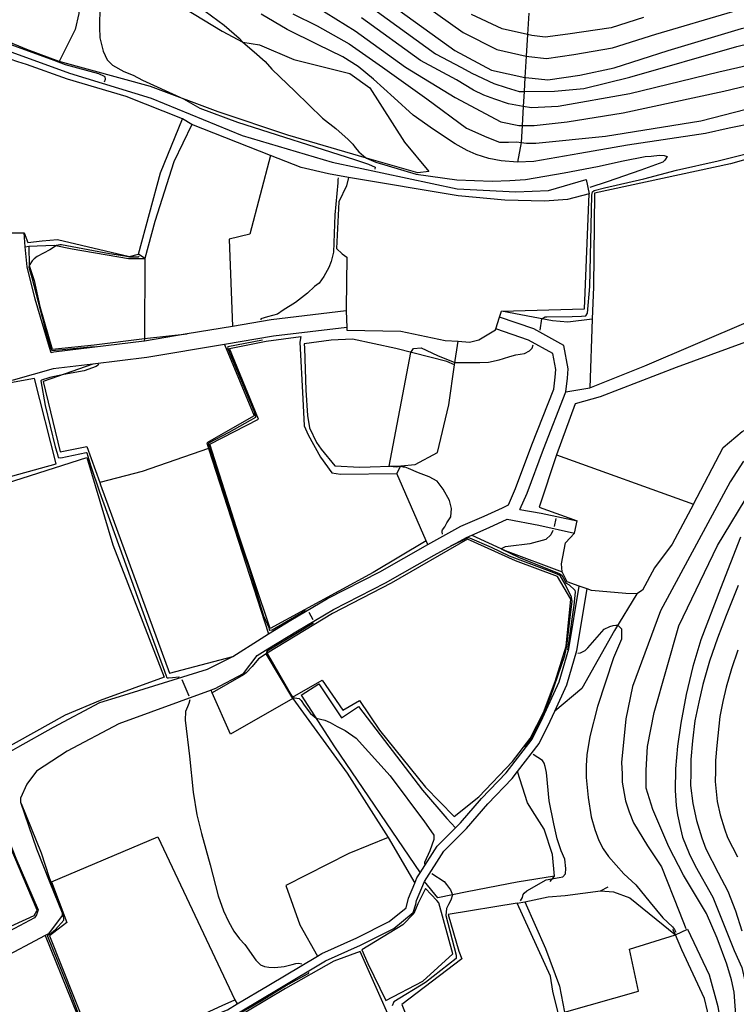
# Model space of a CAD drawing. Header units: metres. Extents: x -53000 to 0, y -90750 to 6.
# Tile 11 of 29: x -52445 to -52359, y -90305 to -90186. Entities that reach past the tile are written whole.
import ezdxf

# ---------------------------------------------------------------- set-up
doc = ezdxf.new("R2010")
doc.units = ezdxf.units.M
for name, color, linetype in [('2101000', 7, 'Continuous'), ('5212110', 7, 'Continuous'), ('5212120', 7, 'Continuous'), ('6110110', 7, 'Continuous'), ('6110120', 7, 'Continuous'), ('6301000', 7, 'Continuous'), ('6302000', 7, 'Continuous'), ('7101000', 7, 'Continuous'), ('7102000', 7, 'Continuous'), ('7521000', 7, 'Continuous')]:
    doc.layers.add(name, color=color, linetype=linetype)
picture_1 = doc.add_image_def('image1.tif', size_in_pixel=(4000, 3000))

msp = doc.modelspace()

# ---------------------------------------------------------------- linework, layer by layer
at = {"layer": '2101000'}
for points in [[(-52448.06, -90211.33, 45.27), (-52444.81, -90211.33, 45.27)], [(-52405.82, -90220.78, 48.57), (-52414.92, -90221.86, 48.09), (-52419.58, -90222.64, 47.78), (-52425.07, -90223.56, 47.41), (-52430.22, -90224.42, 47.07), (-52430.26, -90224.43, 47.07), (-52441.22, -90225.77, 44.97), (-52441.51, -90225.85, 44.9), (-52441.73, -90225.19, 44.9), (-52443.45, -90219.34, 44.9), (-52444.45, -90215.42, 44.9), (-52444.66, -90213.03, 45.12), (-52444.81, -90211.33, 45.27)], [(-52405.82, -90220.78, 48.57), (-52405.76, -90222.79, 48.57)], [(-52387.73, -90222.96, 48.57), (-52387.27, -90221.53, 48.57)], [(-52384.81, -90244.8, 51.27), (-52383.96, -90242.83, 51.27), (-52381.97, -90237.52, 51.39), (-52379.25, -90230.58, 51.16), (-52379.07, -90228.92, 51.16), (-52378.97, -90227.77, 50.93), (-52379.51, -90224.96, 50.36), (-52383.15, -90222.93, 49.91), (-52387.27, -90221.53, 48.57)], [(-52405.76, -90222.79, 48.57), (-52414.64, -90223.84, 48.09), (-52420.54, -90224.83, 47.69), (-52429.97, -90226.41, 47.07), (-52436.5, -90227.21, 45.82), (-52441.3, -90227.8, 44.9), (-52446.13, -90229.14, 44.45), (-52456.24, -90231.29, 44), (-52464.32, -90233.16, 43.31), (-52465.31, -90233.33, 43.12), (-52465.36, -90233.35, 42.74), (-52460.16, -90246.22, 43.43), (-52458.48, -90249.8, 43.58), (-52455.25, -90256.66, 43.88), (-52455.17, -90256.84, 43.88), (-52447.71, -90274.27, 44.11)], [(-52422.61, -90264.13, 46.27), (-52419.54, -90262.58, 46.84), (-52416.13, -90260.39, 47.18), (-52415.25, -90259.86, 47.29), (-52412.52, -90258.2, 47.63), (-52408.11, -90255.57, 48.43), (-52401.78, -90252.34, 48.88), (-52395.96, -90249.04, 49.79), (-52391.95, -90246.83, 50.25), (-52389.13, -90245.59, 51.04), (-52386.91, -90244.58, 51.16), (-52386.21, -90244.24, 51.27), (-52385.35, -90242.27, 51.27), (-52383.37, -90236.97, 51.39), (-52380.72, -90230.22, 51.16), (-52380.56, -90228.78, 51.16), (-52380.49, -90227.85, 50.93), (-52380.85, -90225.93, 50.36), (-52383.76, -90224.31, 49.91), (-52387.73, -90222.96, 48.57)], [(-52384.81, -90244.8, 51.27), (-52382.26, -90245.24, 51.61), (-52377.91, -90246.19, 52.52)], [(-52421.75, -90266.48, 46.27), (-52418.24, -90264.63, 46.84), (-52416.61, -90262.48, 47.05), (-52415.33, -90261.66, 47.18), (-52411.73, -90259.47, 47.63), (-52407.39, -90256.88, 48.43), (-52401.07, -90253.67, 48.88), (-52395.21, -90250.34, 49.79), (-52391.28, -90248.18, 50.25), (-52390.65, -90247.9, 50.43), (-52388.52, -90246.96, 51.04), (-52386.35, -90245.97, 51.15)], [(-52386.35, -90245.97, 51.15), (-52382.55, -90246.71, 51.61), (-52378.23, -90247.66, 52.52)], [(-52378.23, -90247.66, 52.52), (-52377.91, -90246.19, 52.52)], [(-52435.27, -90311.44, 44.34), (-52428.82, -90308.73, 45.13), (-52420.2, -90305.33, 45.13), (-52419.01, -90304.61, 45.21), (-52415.21, -90302.35, 45.47), (-52409.3, -90298.83, 46.21), (-52408.8, -90298.54, 46.27), (-52404.54, -90296.61, 46.95), (-52400.62, -90294.66, 47.29), (-52398.57, -90293, 47.41), (-52398.29, -90291.84, 47.75), (-52397.54, -90290.02, 47.83), (-52397.27, -90289.37, 47.86), (-52396.89, -90288.77, 47.93), (-52394.83, -90285.53, 48.32), (-52392.62, -90283.32, 48.58), (-52392, -90282.71, 48.66), (-52389.45, -90279.75, 49.23), (-52386.5, -90276.68, 49.68), (-52383.35, -90272.58, 50.14), (-52382.05, -90269.96, 50.7), (-52380.09, -90265.67, 51.27), (-52378.92, -90261.66, 52.07), (-52377.65, -90254.07, 52.78)], [(-52376.7, -90254.41, 52.78), (-52377.65, -90254.07, 52.78)], [(-52434.89, -90312.37, 44.34), (-52428.44, -90309.65, 45.13), (-52419.76, -90306.23, 45.13), (-52418.48, -90305.47, 45.21), (-52414.05, -90302.82, 45.47), (-52408.33, -90299.42, 46.27), (-52404.1, -90297.51, 46.95), (-52400.08, -90295.51, 47.29), (-52397.73, -90293.58, 47.41), (-52397.41, -90292.56, 47.64), (-52397.33, -90292.12, 47.75), (-52396.38, -90289.83, 47.86), (-52394.04, -90286.16, 48.32), (-52391.27, -90283.39, 48.66), (-52388.71, -90280.42, 49.23), (-52385.74, -90277.33, 49.68), (-52385.11, -90276.52, 49.77), (-52382.5, -90273.11, 50.14), (-52381.15, -90270.4, 50.7), (-52380.61, -90269.2, 50.86), (-52379.15, -90266.02, 51.27), (-52377.95, -90261.88, 52.07), (-52376.7, -90254.41, 52.78)], [(-52471.99, -90273.06, 42.09), (-52468.52, -90272.19, 42.1), (-52465.24, -90270.95, 42.11), (-52463.54, -90269.14, 42.2), (-52462.74, -90267.77, 42.28), (-52462.58, -90266.71, 42.32), (-52462.62, -90265.4, 42.32), (-52462.82, -90264.9, 42.37), (-52462.67, -90264.81, 42.77), (-52457.54, -90262.36, 42.77), (-52456.28, -90261.88, 43.93), (-52450.3, -90275.92, 44.11), (-52448.62, -90279.94, 44.07), (-52448.22, -90280.89, 44), (-52445.81, -90286.97, 43.88), (-52443.11, -90293.24, 43.31), (-52443.31, -90293.86, 43.31), (-52443.53, -90294.19, 43.2), (-52449.01, -90297.11, 42.86), (-52456.81, -90300.83, 42.4), (-52462.14, -90302.75, 42.29), (-52463.18, -90303.06, 42.27)], [(-52447.71, -90274.27, 44.11), (-52446.99, -90274.37, 44.36), (-52445.57, -90273.55, 44.45), (-52441.23, -90271.14, 44.56), (-52435.64, -90268.15, 45.25), (-52433.25, -90267.44, 45.37), (-52422.61, -90264.13, 46.27)], [(-52421.75, -90266.48, 46.27), (-52422.18, -90266.64, 46.23), (-52433.36, -90270.73, 45.25), (-52439.59, -90274.06, 44.56), (-52443.29, -90276.46, 44.45), (-52444.47, -90278.04, 44.34), (-52445.23, -90279.71, 44.11), (-52445.22, -90280.22, 44), (-52443.31, -90285.86, 43.88), (-52441.67, -90289.95, 43.58), (-52440.21, -90293.61, 43.31), (-52440.2, -90293.92, 43.31), (-52441.87, -90296.13, 43.2), (-52442.24, -90296.33, 43.18), (-52447.89, -90299.34, 42.86), (-52455.84, -90303.15, 42.4), (-52461.29, -90305.11, 42.29), (-52461.94, -90305.49, 42.29)]]:
    msp.add_polyline3d(points, dxfattribs=at)
at = {"layer": '5212110'}
for points in [[(-52425.62, -90197.52, 45.27), (-52432.45, -90194.84, 45.27), (-52439.54, -90192.75, 45.27), (-52444.52, -90190.94, 45.27), (-52445.55, -90190.63, 45.27), (-52446.48, -90190.3, 43.79)], [(-52405.54, -90204.64, 48.57), (-52407.98, -90204.18, 47.45), (-52411.27, -90203.41, 47.34), (-52414.99, -90201.95, 47.21), (-52424.49, -90198.22, 46.88), (-52425.62, -90197.52, 45.27)], [(-52376.45, -90206.61, 48.57), (-52379.06, -90207.3, 48.57), (-52381.84, -90207.5, 48.57), (-52386.63, -90207.39, 48.57), (-52392.27, -90206.84, 48.57), (-52405.54, -90204.64, 48.57)]]:
    msp.add_polyline3d(points, dxfattribs=at)
at = {"layer": '5212120'}
msp.add_polyline3d([(-52446.29, -90189.48, 43.1), (-52439.31, -90192, 43.53), (-52429.41, -90195.03, 44.65), (-52418.41, -90199.54, 45.32), (-52407.54, -90202.76, 45.54), (-52392.4, -90206.02, 46.89), (-52385.3, -90206.35, 46.89), (-52381.36, -90206.19, 46.89), (-52376.79, -90204.88, 47.12), (-52376.45, -90206.61, 48.57)], dxfattribs=at)
at = {"layer": '6110110'}
for points in [[(-52424.49, -90198.22, 46.88), (-52426.69, -90202.72, 47.09), (-52428.97, -90209.97, 47.2), (-52430.21, -90214.41, 47.2)], [(-52347.05, -90220.71, 52.78), (-52365.92, -90227.61, 52.78), (-52375.1, -90231.16, 52.78), (-52378.14, -90232, 52.78)], [(-52378.14, -90232, 52.78), (-52380.38, -90238.2, 52.78)], [(-52380.38, -90238.2, 52.78), (-52382.47, -90244.53, 52.78), (-52377.91, -90246.19, 52.52)], [(-52384.24, -90292.29, 51.47), (-52381.71, -90297.93, 51.47), (-52380.04, -90302.46, 51.47), (-52379.44, -90305.61, 51.7)], [(-52364.53, -90295.59, 54.2), (-52361.91, -90301.1, 54.2), (-52360.87, -90304.95, 53.97), (-52360.36, -90308.3, 53.86), (-52360.31, -90309.94, 53.86), (-52360.55, -90319.02, 53.13)]]:
    msp.add_polyline3d(points, dxfattribs=at)
at = {"layer": '6110120'}
for points in [[(-52430.96, -90213.89, 45.27), (-52428.29, -90204.08, 45.27), (-52425.62, -90197.52, 45.27)], [(-52430.21, -90214.41, 47.2), (-52430.96, -90213.89, 45.27)], [(-52376.37, -90230.06, 50.84), (-52369.69, -90227.43, 50.84), (-52350.77, -90219.3, 50.84), (-52346.84, -90217.81, 50.84)], [(-52379.25, -90230.58, 51.16), (-52376.37, -90230.06, 50.84)], [(-52379.77, -90309.49, 49.65), (-52380.13, -90306.04, 49.31), (-52380.84, -90303.1, 49.31), (-52381.1, -90301.27, 49.31), (-52385.15, -90292.44, 49.31), (-52384.24, -90292.29, 51.47)], [(-52365.99, -90296.25, 51.7), (-52364.53, -90295.59, 54.2)], [(-52360.55, -90319.02, 53.13), (-52361.51, -90318.87, 51.7), (-52361.5, -90312.73, 51.7), (-52361.57, -90310.28, 51.7), (-52361.78, -90307.02, 51.7), (-52362.48, -90303.98, 51.7), (-52365.22, -90298.06, 51.7), (-52365.99, -90296.25, 51.7)]]:
    msp.add_polyline3d(points, dxfattribs=at)
at = {"layer": '6301000'}
for points in [[(-52346.84, -90217.81, 50.84), (-52346.66, -90216.98, 50.84), (-52346.78, -90209.73, 50.84), (-52348.01, -90199.76, 50.84), (-52349.32, -90200.12, 50.84), (-52359.34, -90202.98, 50.84), (-52375.79, -90206.53, 50.84)], [(-52405.54, -90204.64, 48.57), (-52405.78, -90205.62, 48.57)], [(-52405.78, -90205.62, 48.57), (-52406.74, -90207.58, 48.57), (-52407.01, -90213.2, 48.57), (-52406.31, -90213.86, 48.57), (-52405.77, -90214.26, 48.57), (-52405.83, -90220.45, 48.57), (-52405.82, -90220.78, 48.57)], [(-52375.79, -90206.53, 50.84), (-52375.93, -90217.87, 50.84), (-52376.07, -90221.77, 50.84), (-52376.37, -90230.06, 50.84)], [(-52444.66, -90213.03, 45.12), (-52444.24, -90212.94, 45.5), (-52441.17, -90212.81, 45.95), (-52438.97, -90213.27, 46.29), (-52432.18, -90214.41, 46.79), (-52430.21, -90214.41, 47.2)], [(-52363.83, -90244.17, 52.78), (-52360.21, -90237.3, 52.78), (-52357.92, -90235.37, 52.78), (-52351.22, -90231.78, 52.78), (-52346.73, -90224.38, 52.78), (-52346.72, -90221.31, 52.78), (-52347.05, -90220.71, 52.78)], [(-52392.28, -90224.45, 48.57), (-52390.9, -90224.54, 48.57), (-52389.79, -90224.29, 48.57), (-52387.76, -90223.06, 48.57), (-52387.73, -90222.96, 48.57)], [(-52410.88, -90225.26, 49.59), (-52410.72, -90230.37, 49.59), (-52410.53, -90233.43, 49.59), (-52410.28, -90234.93, 49.59), (-52409.43, -90236.7, 49.59), (-52408.88, -90237.52, 49.59), (-52407.2, -90239.52, 49.59), (-52404.2, -90239.67, 49.59), (-52399.21, -90239.51, 50.16), (-52397.48, -90239.34, 50.62), (-52394.77, -90237.9, 50.73), (-52393.42, -90232.12, 50.5), (-52392.75, -90227.28, 50.16), (-52393.68, -90226.91, 50.16), (-52399.85, -90225.32, 49.93), (-52405.09, -90224.21, 49.71), (-52407.64, -90224.31, 49.59), (-52410.9, -90224.75, 49.59), (-52410.88, -90225.26, 49.59)], [(-52392.75, -90227.28, 50.16), (-52392.28, -90224.45, 48.57)], [(-52420.54, -90224.83, 47.69), (-52416.95, -90233.47, 47.66), (-52422.7, -90236.73, 47.66), (-52422.49, -90237.4, 47.66), (-52415.25, -90259.86, 47.29)], [(-52436.5, -90227.21, 45.82), (-52442.48, -90229.33, 46.13), (-52440.45, -90237.84, 46.36), (-52437.2, -90237.19, 46.36), (-52435.66, -90241.54, 46.46), (-52435.56, -90241.83, 46.47), (-52427.2, -90264.59, 46.36), (-52419.54, -90262.58, 46.84)], [(-52380.38, -90238.2, 52.78), (-52363.83, -90244.17, 52.78)], [(-52399.69, -90240.45, 48.57), (-52399.21, -90239.51, 50.16)], [(-52395.96, -90249.04, 49.79), (-52396.17, -90248.59, 48.57), (-52399.69, -90240.45, 48.57)], [(-52363.83, -90244.17, 52.78), (-52366.39, -90249, 52.78), (-52368.54, -90251.85, 52.78), (-52369.99, -90254.57, 52.78), (-52370.69, -90255.01, 52.78), (-52372.02, -90254.96, 52.78), (-52376.14, -90254.61, 52.78), (-52376.7, -90254.41, 52.78)], [(-52377.65, -90254.07, 52.78), (-52379.1, -90253.56, 52.78), (-52379.7, -90252.34, 52.78), (-52379.79, -90251.39, 52.78), (-52379.3, -90248.84, 52.78), (-52378.23, -90247.66, 52.52)], [(-52412.3, -90267.67, 46.29), (-52419.83, -90271.99, 46.29), (-52422.03, -90266.97, 46.29), (-52422.18, -90266.64, 46.23)], [(-52412.3, -90267.67, 46.29), (-52405.7, -90276.7, 46.7), (-52400.76, -90284.48, 46.7), (-52405.5, -90286.41, 46.7), (-52413.14, -90290.3, 46.36), (-52411.46, -90295.04, 46.36), (-52409.3, -90298.83, 46.21)], [(-52381.15, -90289.82, 50.34), (-52380.62, -90289.17, 49.55), (-52380.88, -90286.54, 49.55), (-52381.88, -90283.48, 49.55), (-52383.03, -90281.71, 49.55), (-52383.89, -90280.28, 49.55), (-52385.11, -90276.52, 49.77)], [(-52441.67, -90289.95, 43.58), (-52441.47, -90289.86, 44.08), (-52428.63, -90284.39, 44.08), (-52419.31, -90304.14, 44.08), (-52419.01, -90304.61, 45.21)], [(-52400.76, -90284.48, 46.7), (-52397.54, -90290.02, 47.83)], [(-52384.24, -90292.29, 51.47), (-52381.39, -90291.68, 51.47), (-52379.36, -90291.49, 51.47), (-52375.07, -90290.93, 51.68), (-52374.13, -90290.47, 51.59)], [(-52366.37, -90295.56, 51.59), (-52365.99, -90296.25, 51.7)], [(-52442.24, -90296.33, 43.18), (-52438.37, -90305.92, 43.29), (-52433.2, -90320.28, 43.29), (-52424.22, -90346.27, 44.11)], [(-52379.44, -90305.61, 51.7), (-52370.47, -90303.08, 51.7), (-52371.55, -90298.01, 51.7), (-52365.99, -90296.25, 51.7)]]:
    msp.add_polyline3d(points, dxfattribs=at)
at = {"layer": '6302000'}
for points in [[(-52414.99, -90201.95, 47.21), (-52417.48, -90211.49, 47.77), (-52420.01, -90212.1, 47.77), (-52419.58, -90222.64, 47.78)], [(-52430.21, -90214.41, 47.2), (-52430.23, -90224.09, 47.18), (-52430.26, -90224.43, 47.07)], [(-52422.49, -90237.4, 47.66), (-52430.51, -90240.19, 47.38), (-52435.66, -90241.54, 46.46)]]:
    msp.add_polyline3d(points, dxfattribs=at)
at = {"layer": '7101000'}
for points in [[(-52402.48, -90182.17, 60), (-52392.69, -90189.28, 60), (-52388.25, -90191.65, 60), (-52384.21, -90192.51, 60), (-52384.1, -90192.54, 60), (-52381.43, -90192.83, 60), (-52377.58, -90192.24, 60), (-52373.42, -90191.35, 60), (-52366.9, -90189.28, 60), (-52358.01, -90186.62, 60), (-52350.89, -90184.84, 60)], [(-52356.31, -90198.02, 50), (-52359.49, -90198.66, 50), (-52362.36, -90199.29, 50), (-52371.82, -90200.72, 50), (-52377.55, -90201.73, 50), (-52383.12, -90202.69, 50), (-52385.12, -90202.77, 50), (-52387.08, -90202.62, 50), (-52388.59, -90202.32, 50), (-52390.1, -90201.83, 50), (-52391.21, -90201.38, 50), (-52392.64, -90200.57, 50), (-52395.29, -90198.81, 50), (-52397.75, -90197.09, 50), (-52400.05, -90195, 50), (-52402.53, -90192.73, 50), (-52404.39, -90191.21, 50), (-52406.25, -90190.01, 50), (-52409.29, -90188.54, 50), (-52412.99, -90186.73, 50), (-52416.14, -90184.86, 50)], [(-52382.37, -90223.1, 50), (-52382.18, -90221.74, 50), (-52381.76, -90221.5, 50), (-52381.58, -90221.5, 50), (-52378.5, -90221.46, 50), (-52377.37, -90221.42, 50), (-52376.86, -90221.35, 50), (-52376.64, -90221.06, 50), (-52376.38, -90217.8, 50), (-52376.12, -90206.76, 50), (-52376.05, -90206.36, 50), (-52375.83, -90206.21, 50), (-52374.59, -90205.89, 50), (-52369.83, -90204.79, 50), (-52365.86, -90203.74, 50), (-52360.85, -90202.63, 50), (-52354.88, -90201.12, 50)], [(-52394.17, -90247.79, 50), (-52394.21, -90247.5, 50), (-52394.21, -90247.39, 50), (-52394.18, -90247.28, 50), (-52393.92, -90246.88, 50), (-52393.67, -90246.41, 50), (-52393.16, -90245.69, 50), (-52393.11, -90244.68, 50), (-52393.33, -90243.73, 50), (-52394.12, -90242.33, 50), (-52394.84, -90241.38, 50), (-52395.81, -90240.84, 50), (-52397.08, -90240.36, 50), (-52398.31, -90239.83, 50), (-52398.69, -90239.69, 50), (-52398.93, -90239.66, 50), (-52399.26, -90239.6, 50), (-52399.72, -90239.66, 50), (-52400.17, -90239.64, 50), (-52400.62, -90239.56, 50), (-52398.03, -90225.79, 50), (-52397.7, -90225.3, 50), (-52396.75, -90225.24, 50), (-52394.77, -90226.18, 50), (-52392.7, -90227, 50), (-52389.67, -90227, 50), (-52388.63, -90226.96, 50), (-52387.34, -90226.69, 50), (-52386.79, -90226.52, 50), (-52386.04, -90226.29, 50), (-52385.31, -90226.1, 50), (-52384.28, -90225.92, 50), (-52383.66, -90225.59, 50), (-52383.33, -90225.26, 50), (-52383.23, -90224.88, 50)], [(-52384.22, -90273.56, 50), (-52384.16, -90273.43, 50), (-52383.51, -90272.63, 50), (-52382.88, -90271.37, 50), (-52382.08, -90269.83, 50), (-52381.09, -90267.38, 50), (-52379.4, -90262.47, 50), (-52379.14, -90261.32, 50), (-52378.73, -90257.88, 50), (-52378.49, -90255.89, 50), (-52378.57, -90255.4, 50), (-52379.36, -90253.85, 50), (-52379.91, -90252.88, 50), (-52380.12, -90252.69, 50), (-52381.46, -90252.19, 50), (-52386.06, -90250.44, 50), (-52388.25, -90249.41, 50), (-52390.88, -90248.26, 50), (-52391.16, -90248.24, 50), (-52391.77, -90248.56, 50), (-52393.2, -90249.25, 50)], [(-52358.42, -90254.01, 60), (-52359.85, -90257.61, 60), (-52360.92, -90260.36, 60), (-52361.87, -90263.17, 60), (-52362.68, -90265.97, 60), (-52363.19, -90268.12, 60), (-52363.64, -90270.39, 60), (-52363.95, -90272.79, 60), (-52364.14, -90275.05, 60), (-52364.15, -90276.66, 60), (-52364.17, -90278.21, 60), (-52363.91, -90280.39, 60), (-52363.46, -90282.43, 60), (-52362.81, -90284.53, 60), (-52362.32, -90285.86, 60), (-52360.82, -90288.76, 60), (-52359.66, -90290.97, 60), (-52358.75, -90293.38, 60), (-52357.96, -90295.79, 60)], [(-52384.74, -90292.17, 50), (-52384.5, -90291.74, 50), (-52384.42, -90291.37, 50), (-52384.29, -90291.23, 50), (-52383.98, -90290.95, 50), (-52381.64, -90289.61, 50), (-52380.05, -90289.31, 50), (-52379.62, -90289.25, 50), (-52379.31, -90288.88, 50), (-52379.25, -90288.24, 50), (-52379.37, -90287.12, 50), (-52379.81, -90286.08, 50), (-52380.31, -90284.65, 50), (-52380.73, -90282.84, 50), (-52381.27, -90280.04, 50), (-52381.62, -90276.63, 50), (-52381.75, -90275.88, 50), (-52381.88, -90275.49, 50), (-52382.1, -90275.19, 50), (-52382.65, -90274.8, 50), (-52383.22, -90274.46, 50), (-52383.23, -90274.45, 50)]]:
    msp.add_polyline3d(points, dxfattribs=at)
at = {"layer": '7102000'}
for points in [[(-52435.06, -90193.04, 44), (-52434.96, -90192.75, 44), (-52435.01, -90192.46, 44), (-52435.08, -90192.41, 44), (-52435.76, -90192.09, 44), (-52439.81, -90190.98, 44), (-52441.48, -90190.36, 44), (-52448.75, -90187.75, 44), (-52449.06, -90187.59, 44), (-52449.12, -90187.44, 44), (-52449.06, -90187.26, 44), (-52448.59, -90185.41, 44), (-52448.66, -90184.39, 44), (-52448.75, -90184.02, 44), (-52448.87, -90183.84, 44), (-52451.68, -90181.14, 44), (-52457.14, -90175.63, 44), (-52460.22, -90172.86, 44), (-52461.12, -90170.55, 44), (-52462.29, -90166.63, 44), (-52462.33, -90166.54, 44), (-52462.38, -90166.54, 44)], [(-52437.83, -90173.96, 46), (-52435.46, -90176.1, 46), (-52435.27, -90176.76, 46), (-52435.02, -90177.85, 46), (-52434.97, -90179.52, 46), (-52435.17, -90181.6, 46), (-52435.63, -90183.93, 46), (-52435.7, -90186.44, 46), (-52435.66, -90187.73, 46), (-52435.25, -90189.36, 46), (-52434.75, -90190.38, 46), (-52434.11, -90191.03, 46), (-52432.74, -90191.79, 46), (-52431.6, -90192.24, 46), (-52430.46, -90192.85, 46), (-52425.53, -90195.12, 46), (-52423.55, -90196.23, 46), (-52419, -90197.93, 46), (-52404.85, -90202.47, 46), (-52403.14, -90203, 46), (-52402.33, -90203.37, 46), (-52402.37, -90203.62, 46)], [(-52428.27, -90180.51, 48), (-52420.6, -90186.18, 48), (-52418.77, -90187.79, 48), (-52418.36, -90188.27, 48), (-52416.97, -90189.43, 48), (-52415.62, -90190.6, 48), (-52414.85, -90191.54, 48), (-52412.02, -90194.23, 48), (-52408.69, -90197.46, 48), (-52407.1, -90198.69, 48), (-52405.61, -90200.05, 48), (-52405.04, -90200.61, 48), (-52404.74, -90201.01, 48), (-52404.29, -90201.51, 48), (-52404.02, -90201.77, 48), (-52403.7, -90202.04, 48), (-52403.36, -90202.27, 48), (-52402.23, -90202.79, 48), (-52397.35, -90204.22, 48), (-52392.44, -90204.92, 48), (-52388.18, -90205.06, 48), (-52386.05, -90205.01, 48), (-52384.14, -90204.88, 48), (-52379.47, -90204.08, 48), (-52375.43, -90203.28, 48), (-52372.34, -90202.61, 48), (-52369.65, -90202.09, 48), (-52368.93, -90202.03, 48), (-52367.92, -90201.91, 48), (-52367.36, -90201.97, 48), (-52366.99, -90202.09, 48), (-52367.19, -90202.43, 48), (-52367.34, -90202.59, 48), (-52367.52, -90202.76, 48), (-52370.2, -90203.75, 48), (-52374.26, -90205.16, 48), (-52376.34, -90205.85, 48)], [(-52400.61, -90180.7, 62), (-52391.69, -90187.09, 62), (-52387.61, -90189.16, 62), (-52384.05, -90189.93, 62), (-52383.73, -90190, 62), (-52381.59, -90190.23, 62), (-52378.29, -90189.76, 62), (-52373.6, -90188.93, 62), (-52368.39, -90187.27, 62), (-52359.08, -90184.54, 62)], [(-52409.41, -90183.98, 54), (-52404.74, -90186.88, 54), (-52398.68, -90191.26, 54), (-52392.67, -90194.95, 54), (-52387.12, -90197.88, 54), (-52384.96, -90198.34, 54), (-52384.55, -90198.34, 54), (-52383.11, -90198.34, 54), (-52379.1, -90197.88, 54), (-52372.32, -90196.8, 54), (-52360.14, -90194.18, 54), (-52349.19, -90191.56, 54), (-52342.7, -90189.53, 54), (-52332.88, -90186.49, 54), (-52329.55, -90185.17, 54)], [(-52403.23, -90183.74, 58), (-52395.03, -90189.67, 58), (-52391.89, -90191.31, 58), (-52390.64, -90191.99, 58), (-52387.97, -90193.25, 58), (-52386.5, -90193.74, 58), (-52384.89, -90194.22, 58), (-52384.31, -90194.21, 58), (-52380.64, -90194.18, 58), (-52377.09, -90193.87, 58), (-52371.54, -90192.49, 58), (-52358.59, -90188.79, 58), (-52352.27, -90187.25, 58), (-52344.26, -90186.02, 58), (-52338.09, -90184.79, 58)], [(-52412.31, -90184.82, 52), (-52409.35, -90186.26, 52), (-52405.49, -90188.44, 52), (-52401.45, -90191.26, 52), (-52396.06, -90195.11, 52), (-52391.28, -90198.65, 52), (-52388.81, -90199.73, 52), (-52387.27, -90200.34, 52), (-52386.19, -90200.34, 52), (-52385.2, -90200.33, 52), (-52384.67, -90200.39, 52), (-52384.02, -90200.47, 52), (-52382.88, -90200.47, 52), (-52374.45, -90199.61, 52), (-52362.92, -90197.78, 52), (-52353.37, -90195.32, 52)], [(-52331.66, -90184.8, 56), (-52335.03, -90186.03, 56), (-52339.17, -90186.94, 56), (-52348.57, -90189.1, 56), (-52360.75, -90191.87, 56), (-52371.54, -90194.49, 56), (-52380.18, -90196.03, 56), (-52383.42, -90196.19, 56), (-52384.41, -90196.02, 56), (-52386.19, -90195.72, 56), (-52387.86, -90195.16, 56), (-52389.2, -90194.67, 56), (-52390.44, -90194.08, 56), (-52392.51, -90192.8, 56), (-52396.83, -90190.49, 56), (-52403.99, -90185.31, 56)], [(-52369.87, -90185.25, 64), (-52373.78, -90186.5, 64), (-52379.01, -90187.28, 64), (-52381.75, -90187.63, 64), (-52383.36, -90187.46, 64), (-52383.9, -90187.34, 64), (-52386.98, -90186.66, 64), (-52390.69, -90184.89, 64)], [(-52406.81, -90204.65, 48), (-52406.84, -90204.93, 48), (-52406.84, -90205.28, 48), (-52407.19, -90209.13, 48), (-52407.37, -90213.67, 48), (-52407.65, -90214.78, 48), (-52407.95, -90215.52, 48), (-52408.55, -90216.59, 48), (-52409.12, -90217.43, 48), (-52409.66, -90217.83, 48), (-52410.53, -90218.63, 48), (-52411.97, -90219.75, 48), (-52413.48, -90220.7, 48), (-52414.15, -90221.16, 48), (-52415.37, -90221.47, 48), (-52416.15, -90221.75, 48), (-52416.17, -90221.84, 48)], [(-52430.89, -90214.2, 46), (-52430.99, -90214.26, 46), (-52431.9, -90214.28, 46), (-52432.05, -90214.26, 46), (-52432.6, -90214.16, 46), (-52434.47, -90213.86, 46), (-52440.27, -90212.77, 46), (-52440.47, -90212.77, 46), (-52440.87, -90212.87, 46), (-52441.7, -90213.37, 46), (-52443.21, -90214.17, 46), (-52443.58, -90214.47, 46), (-52443.84, -90214.72, 46), (-52444.17, -90215.26, 46), (-52444.21, -90215.49, 46), (-52443.88, -90216.74, 46), (-52442.62, -90221.52, 46), (-52442.04, -90223.77, 46), (-52441.54, -90225.42, 46), (-52441.43, -90225.57, 46), (-52436.77, -90225.1, 46), (-52436.04, -90225.06, 46)], [(-52415.97, -90224.3, 48), (-52420.15, -90225.12, 48), (-52420.18, -90225.22, 48), (-52420.1, -90225.44, 48), (-52416.98, -90232.96, 48), (-52416.81, -90233.5, 48), (-52416.81, -90233.56, 48), (-52416.81, -90233.68, 48), (-52420.03, -90235.47, 48), (-52422.49, -90236.78, 48), (-52422.48, -90236.86, 48), (-52419.1, -90247.5, 48), (-52417.59, -90251.98, 48), (-52415.82, -90257.65, 48), (-52415.2, -90259.07, 48), (-52415.17, -90259.3, 48), (-52415.12, -90259.4, 48), (-52415.06, -90259.39, 48), (-52414.81, -90259.35, 48), (-52410.82, -90257.06, 48), (-52410.73, -90257.02, 48)], [(-52435.75, -90227.25, 46), (-52436.1, -90227.51, 46), (-52437.54, -90228.04, 46), (-52440.01, -90228.45, 46), (-52441.7, -90228.83, 46), (-52442.69, -90229.16, 46), (-52442.77, -90229.24, 46), (-52442.24, -90232.2, 46), (-52441.05, -90237.22, 46), (-52440.82, -90237.97, 46), (-52440.68, -90238.5, 46), (-52440.36, -90238.54, 46), (-52437.29, -90237.92, 46), (-52437.21, -90237.95, 46), (-52436.72, -90239.57, 46), (-52435.67, -90242.65, 46), (-52430.02, -90258.32, 46), (-52427.98, -90263.91, 46), (-52427.63, -90264.94, 46), (-52427.57, -90265.08, 46), (-52427.47, -90265.16, 46), (-52427.32, -90265.16, 46), (-52426.86, -90265.11, 46), (-52426.1, -90265.06, 46), (-52426.03, -90265.07, 46)], [(-52357.77, -90238.95, 54), (-52359.37, -90241.44, 54), (-52362.08, -90246.47, 54), (-52367.83, -90257.06, 54), (-52371.19, -90266.23, 54), (-52372.01, -90270.11, 54), (-52372.53, -90275.41, 54), (-52372.43, -90276.79, 54)], [(-52358.54, -90308.15, 56), (-52358.88, -90303.2, 56), (-52359.24, -90301.71, 56), (-52359.8, -90299.82, 56), (-52360.94, -90296.68, 56), (-52362.26, -90293.68, 56), (-52365.04, -90289.06, 56), (-52366.8, -90285.61, 56), (-52368.72, -90281.11, 56), (-52369.54, -90278.52, 56), (-52369.54, -90276.33, 56), (-52369.4, -90273.47, 56), (-52368.58, -90269.37, 56), (-52365.58, -90258.86, 56), (-52360.93, -90249.17, 56), (-52356.78, -90242.29, 56)], [(-52380.46, -90245.89, 52), (-52380.66, -90246.87, 52)], [(-52380.82, -90247.34, 52), (-52381.07, -90247.87, 52), (-52381.67, -90248.43, 52), (-52383.61, -90248.94, 52), (-52386.26, -90249.26, 52), (-52386.61, -90249.33, 52), (-52387.09, -90249.56, 52), (-52385, -90250.55, 52), (-52380.09, -90252.53, 52), (-52379.76, -90252.76, 52), (-52379.53, -90253.09, 52), (-52379.22, -90253.7, 52), (-52378.87, -90253.93, 52), (-52378.18, -90254.56, 52), (-52378.15, -90254.8, 52), (-52378.31, -90256.37, 52), (-52379, -90261.21, 52), (-52379.07, -90261.76, 52)], [(-52358.12, -90248.15, 58), (-52360.57, -90254.35, 58), (-52362.92, -90260.59, 58), (-52363.91, -90263.78, 58), (-52364.72, -90267.18, 58), (-52365.34, -90270.67, 58), (-52365.75, -90273.42, 58), (-52365.99, -90276.16, 58), (-52366.04, -90278.8, 58), (-52365.9, -90280.62, 58), (-52365.77, -90281.75, 58), (-52365.4, -90283.38, 58), (-52365.14, -90284.46, 58), (-52364.35, -90286.43, 58), (-52363.62, -90287.9, 58)], [(-52410.37, -90257.21, 48), (-52409.89, -90258.09, 48)], [(-52409.79, -90258.54, 48), (-52409.8, -90258.54, 48), (-52415.41, -90261.95, 48), (-52415.48, -90262.05, 48), (-52415.47, -90262.14, 48), (-52415.42, -90262.24, 48), (-52412.81, -90266.76, 48), (-52412.3, -90267.55, 48), (-52412.18, -90267.58, 48), (-52412.05, -90267.59, 48), (-52411.8, -90267.62, 48), (-52411.51, -90267.68, 48), (-52411.29, -90267.91, 48), (-52410.9, -90268.47, 48), (-52410.14, -90269.48, 48), (-52409.47, -90270.05, 48), (-52408.43, -90270.29, 48), (-52407.77, -90270.58, 48), (-52406.91, -90271.07, 48), (-52405.96, -90271.56, 48), (-52404.61, -90272.46, 48), (-52400.5, -90277.02, 48), (-52396.35, -90282.6, 48), (-52395.61, -90283.67, 48), (-52395.24, -90284.2, 48), (-52395.24, -90284.73, 48), (-52395.73, -90286.09, 48), (-52396.35, -90287.52, 48), (-52396.36, -90287.72, 48)], [(-52377.8, -90262.2, 52), (-52377.48, -90262.15, 52), (-52376.93, -90261.88, 52), (-52376.61, -90261.54, 52), (-52374.61, -90259.28, 52), (-52373.96, -90258.94, 52), (-52373.55, -90258.83, 52), (-52373.23, -90258.8, 52), (-52372.97, -90258.8, 52), (-52372.53, -90259.22, 52), (-52372.53, -90260.49, 52), (-52373.5, -90262.73, 52), (-52375.44, -90268.62, 52), (-52376.34, -90272.25, 52), (-52376.73, -90274.5, 52), (-52376.82, -90275.83, 52), (-52376.82, -90277.24, 52), (-52376.57, -90279.64, 52), (-52376.18, -90281.99, 52), (-52375.76, -90283.53, 52), (-52375.27, -90284.83, 52), (-52374.74, -90285.85, 52), (-52374.12, -90286.78, 52), (-52372.23, -90288.89, 52), (-52370.78, -90290.2, 52), (-52369.08, -90292.36, 52), (-52367.51, -90294.19, 52), (-52366.35, -90295.31, 52), (-52366.13, -90295.63, 52), (-52365.94, -90295.95, 52)], [(-52358.47, -90261.82, 62), (-52359.22, -90264.07, 62), (-52359.87, -90266.31, 62), (-52360.28, -90268.03, 62), (-52360.64, -90269.84, 62), (-52361.01, -90273.36, 62), (-52361.16, -90275.17, 62), (-52361.17, -90276.46, 62), (-52361.18, -90277.7, 62), (-52360.95, -90280.12, 62), (-52360.59, -90281.75, 62), (-52360.08, -90283.43, 62), (-52359.69, -90284.5, 62), (-52358.48, -90286.82, 62)], [(-52425.7, -90265.35, 46), (-52424.89, -90267.36, 46)], [(-52424.76, -90267.84, 46), (-52424.89, -90268.27, 46), (-52425.04, -90268.68, 46), (-52425.26, -90269.24, 46), (-52425.33, -90270.29, 46), (-52424.79, -90274.64, 46), (-52424.34, -90279, 46), (-52423.89, -90281.76, 46), (-52423.36, -90284.01, 46), (-52422.29, -90287.79, 46), (-52421.31, -90291.53, 46), (-52420.66, -90293.37, 46), (-52420.08, -90294.67, 46), (-52419.41, -90295.83, 46), (-52418.74, -90296.76, 46), (-52418.08, -90297.45, 46), (-52416.76, -90299.32, 46), (-52416.19, -90299.89, 46), (-52415.7, -90300.1, 46), (-52415.19, -90300.19, 46), (-52414.47, -90300.22, 46), (-52413.32, -90300.1, 46), (-52412.36, -90299.86, 46), (-52411.91, -90299.74, 46), (-52411.55, -90299.68, 46), (-52411.21, -90299.76, 46)], [(-52372.43, -90276.79, 54), (-52372.44, -90277.79, 54), (-52372.22, -90279.15, 54), (-52372.05, -90280.05, 54), (-52371.6, -90281.4, 54), (-52371.06, -90282.7, 54), (-52369.38, -90285.5, 54), (-52367.71, -90288.03, 54), (-52365.54, -90293.45, 54)], [(-52425.23, -90346.36, 44), (-52425.25, -90345.51, 44), (-52425.45, -90342.71, 44), (-52425.66, -90341.69, 44), (-52426.42, -90339.46, 44), (-52429.92, -90329.3, 44), (-52432, -90323.04, 44), (-52435.57, -90313.45, 44), (-52436.04, -90311.77, 44), (-52437.18, -90308.55, 44), (-52439.53, -90302.42, 44), (-52441.95, -90296.48, 44), (-52441.93, -90296.31, 44), (-52441.74, -90296.22, 44), (-52441.02, -90295.63, 44), (-52439.98, -90294.5, 44), (-52439.98, -90294.38, 44), (-52440.05, -90293.98, 44), (-52440.12, -90293.63, 44), (-52440.39, -90293.05, 44), (-52441.74, -90289.37, 44), (-52442.68, -90286.39, 44), (-52445.12, -90280.43, 44)], [(-52363.62, -90287.9, 58), (-52361.49, -90291.7, 58), (-52358.9, -90298.16, 58), (-52357.99, -90300.2, 58), (-52357.69, -90301.45, 58), (-52357.27, -90303.17, 58), (-52356.74, -90306.58, 58)], [(-52395.46, -90288.85, 48), (-52394, -90289.82, 48), (-52393.72, -90290.19, 48), (-52393.22, -90290.81, 48), (-52392.98, -90291.43, 48), (-52393.18, -90292.08, 48), (-52393.47, -90292.61, 48), (-52393.72, -90293.06, 48), (-52393.8, -90293.94, 48), (-52392.53, -90298.74, 48), (-52392.53, -90299.11, 48), (-52396.23, -90302.03, 48), (-52400.09, -90304.37, 48), (-52400.29, -90304.86, 48)], [(-52365.54, -90293.45, 54), (-52364.74, -90295.51, 54)], [(-52410.34, -90300.81, 46), (-52410.34, -90300.82, 46), (-52410.49, -90300.97, 46), (-52412.87, -90302.27, 46), (-52416.01, -90304.22, 46), (-52420.79, -90306.99, 46), (-52424.24, -90308.35, 46), (-52424.31, -90308.41, 46), (-52424.33, -90308.47, 46), (-52423.72, -90309.65, 46), (-52422.25, -90312.89, 46), (-52418.17, -90321.42, 46), (-52416.58, -90325.49, 46), (-52413.27, -90333.47, 46), (-52413.04, -90333.51, 46), (-52407.84, -90332, 46), (-52407.75, -90332.06, 46), (-52406.62, -90334.85, 46), (-52404.57, -90340.12, 46), (-52404.55, -90340.18, 46), (-52402.39, -90339.79, 46)]]:
    msp.add_polyline3d(points, dxfattribs=at)
at = {"layer": '7521000'}
for points in [[(-52438.65, -90174.58, 44.5), (-52431.96, -90177.78, 47.66), (-52426.47, -90183.48, 47.66), (-52420.85, -90186.94, 47.89), (-52418.36, -90188.27, 48), (-52416.31, -90188.59, 48.11), (-52412.17, -90190.37, 48.46), (-52405.38, -90192.03, 48.8), (-52402.98, -90193.77, 48.8), (-52398.79, -90200.35, 49.02), (-52395.82, -90203.91, 48.91), (-52397.15, -90204.07, 48.46), (-52403.36, -90202.27, 48), (-52412.89, -90199.52, 47.09), (-52421.33, -90196.68, 46.41), (-52429.53, -90193.63, 45.61), (-52440.54, -90190.6, 44.7)], [(-52443.43, -90179, 44.5), (-52438.44, -90182.75, 44.7), (-52438.17, -90184.78, 44.7), (-52438.62, -90186.74, 44.7), (-52440.54, -90190.6, 44.7), (-52444.47, -90189.13, 44.48), (-52449.75, -90186.98, 43.93)], [(-52383.75, -90184.74, 66), (-52383.9, -90187.34, 64), (-52384.05, -90189.93, 62), (-52384.21, -90192.52, 60), (-52384.31, -90194.21, 58), (-52384.41, -90196.02, 56), (-52384.55, -90198.34, 54), (-52384.67, -90200.39, 52), (-52385.12, -90202.77, 50)], [(-52387.27, -90221.53, 48.57), (-52387.04, -90220.8, 48.57), (-52376.99, -90220.54, 48.57), (-52376.45, -90206.61, 48.57)], [(-52444.81, -90211.33, 45.27), (-52444.36, -90212.51, 45.27), (-52442.63, -90212.29, 45.27), (-52440.76, -90212.12, 45.27), (-52432.06, -90214.17, 45.27), (-52430.96, -90213.89, 45.27)], [(-52444.24, -90212.94, 45.5), (-52444.17, -90215.26, 46)], [(-52444.17, -90215.28, 46), (-52443.6, -90217.11, 46.07), (-52442.9, -90220.25, 46.07), (-52441.41, -90225.4, 46.07), (-52436.32, -90224.89, 46.75), (-52430.23, -90224.09, 47.18), (-52425.07, -90223.56, 47.41)], [(-52376.07, -90221.77, 50.84), (-52379.02, -90222.12, 50.5), (-52380.86, -90221.99, 50.39), (-52387.04, -90220.8, 48.57)], [(-52405.76, -90222.79, 48.57), (-52405.75, -90223.1, 48.57), (-52399.21, -90223.24, 48.57), (-52393.87, -90224.35, 48.57), (-52392.28, -90224.45, 48.57)], [(-52396.17, -90248.59, 48.57), (-52402.59, -90252.43, 48.57), (-52415.04, -90259.21, 48.57), (-52418.83, -90247.91, 48.57), (-52422.35, -90236.89, 48.57), (-52416.43, -90233.87, 48.57), (-52419.97, -90225.33, 48.57), (-52415.5, -90224.43, 48.57), (-52411.33, -90223.85, 48.57), (-52411.46, -90224.55, 48.57)], [(-52411.46, -90224.55, 48.57), (-52411.1, -90231.41, 48.57), (-52410.9, -90234.67, 48.57), (-52410.45, -90235.78, 48.57), (-52408.94, -90238.48, 48.57), (-52407.56, -90240.36, 48.57), (-52406.53, -90240.52, 48.57), (-52399.69, -90240.45, 48.57)], [(-52465.03, -90233.54, 44.13), (-52462.01, -90240.93, 44.13), (-52458.01, -90249.39, 44.13), (-52450.36, -90250.27, 44.13), (-52449.99, -90241.79, 44.13), (-52440.92, -90239.28, 44.13), (-52443.56, -90228.93, 44.13), (-52449.15, -90229.97, 44.13), (-52465.03, -90233.54, 44.13)], [(-52437.23, -90238.5, 45.04), (-52434.06, -90249.09, 45.04), (-52427.86, -90265.1, 45.04), (-52435.6, -90267.93, 45.04), (-52439.85, -90269.68, 45.04), (-52447.48, -90273.98, 45.04), (-52454.54, -90257.08, 45.04), (-52450.05, -90254.1, 45.04), (-52449.94, -90249.26, 45.04), (-52449.85, -90242.49, 45.04), (-52448.97, -90242.26, 45.04), (-52437.23, -90238.5, 45.04)], [(-52390.65, -90247.9, 50.43), (-52386.62, -90249.78, 52.21), (-52379.7, -90252.34, 52.78)], [(-52415.39, -90262.17, 48.91), (-52412.32, -90267.5, 48.91), (-52408.73, -90265.43, 48.91), (-52406.24, -90269.08, 48.91), (-52404.21, -90267.93, 48.91), (-52401.79, -90271.48, 48.91), (-52396.23, -90278.4, 48.91), (-52392.78, -90281.93, 48.91), (-52389.79, -90279.56, 48.91), (-52385.73, -90275.3, 48.91), (-52383.58, -90272.51, 48.91), (-52381.97, -90269.37, 48.91), (-52380.56, -90265.6, 48.91), (-52379.24, -90261.32, 48.91), (-52378.66, -90255.63, 48.91), (-52380.27, -90252.9, 48.91), (-52385.36, -90251, 48.91), (-52391.17, -90248.38, 48.91), (-52400.39, -90253.71, 48.91), (-52407.5, -90257.38, 48.91), (-52415.39, -90262.17, 48.91)], [(-52370.69, -90255.01, 52.78), (-52373.36, -90259.46, 51.87), (-52377.33, -90266.47, 51.07), (-52380.61, -90269.2, 50.86)], [(-52471.06, -90273.58, 42.66), (-52467.94, -90284.41, 42.66), (-52463.37, -90300.38, 42.66), (-52462.75, -90302.35, 42.66), (-52461.68, -90302.05, 42.66), (-52459.05, -90301.33, 42.66), (-52449.8, -90296.76, 42.66), (-52443.59, -90293.94, 42.66), (-52443.23, -90293.26, 42.66), (-52452.63, -90271.21, 42.66), (-52456.78, -90262.58, 42.66), (-52462.41, -90265.27, 42.66), (-52462.36, -90266.8, 42.66), (-52462.55, -90268.07, 42.66), (-52465.11, -90271.33, 42.66), (-52471.06, -90273.58, 42.66)], [(-52412.3, -90267.67, 46.29), (-52415.51, -90262.25, 46.29), (-52416.43, -90262.88, 46.29), (-52417.23, -90263.81, 46.29), (-52417.92, -90264.55, 46.29), (-52418.24, -90264.82, 46.29), (-52422.03, -90266.97, 46.29)], [(-52411.27, -90267.27, 48.18), (-52409.16, -90265.88, 48.18), (-52406.42, -90269.99, 48.18), (-52404.35, -90268.63, 48.18), (-52396.61, -90278.74, 48.18), (-52393.65, -90282.17, 48.18), (-52392.62, -90283.32, 48.58)], [(-52411.27, -90267.27, 48.18), (-52407.23, -90273.52, 47.77), (-52396.89, -90288.77, 47.93)], [(-52441.47, -90289.86, 44.08), (-52439.65, -90294.76, 44.08), (-52441.74, -90296.37, 44.08)], [(-52380.62, -90289.17, 49.55), (-52385.14, -90289.88, 48.91), (-52391.21, -90291.07, 48.09), (-52394.74, -90291.78, 47.91), (-52396.38, -90289.83, 47.86)], [(-52403.23, -90299.73, 47.38), (-52401.03, -90304.21, 47.38), (-52396.58, -90301.86, 47.38), (-52392.95, -90298.55, 47.38), (-52394.63, -90292.39, 47.38), (-52394.89, -90292.11, 47.38), (-52396.24, -90290.67, 47.38), (-52397.15, -90292.51, 47.38), (-52397.66, -90293.68, 47.38), (-52399, -90295.04, 47.38), (-52403.94, -90298.06, 47.38), (-52403.23, -90299.73, 47.38)], [(-52375.07, -90290.93, 51.68), (-52373.5, -90291.07, 51.59), (-52371.54, -90291.8, 51.59), (-52365.99, -90296.25, 51.7)], [(-52385.15, -90292.44, 49.31), (-52393.48, -90293.8, 48.74), (-52392.22, -90298.25, 48.63), (-52391.84, -90299.16, 48.52), (-52399.1, -90304.7, 48.29), (-52395.73, -90313.08, 48.74), (-52394.48, -90316.02, 49.65)], [(-52441.74, -90296.37, 44.08), (-52435.75, -90311.38, 44.08), (-52430.38, -90309.22, 44.08), (-52420.85, -90304.83, 44.08), (-52419.31, -90304.14, 44.08)], [(-52424.17, -90308.57, 46.13), (-52418.66, -90320.01, 46.13), (-52412.32, -90316.65, 46.13), (-52398.36, -90311.28, 46.13), (-52404.16, -90298.3, 46.13), (-52407.34, -90299.47, 46.13), (-52413.16, -90302.77, 46.13), (-52420.09, -90306.89, 46.13), (-52424.17, -90308.57, 46.13)]]:
    msp.add_polyline3d(points, dxfattribs=at)

# ---------------------------------------------------------------- pictures from other files: only their frames are drawn
image = msp.add_image(picture_1, insert=(-53000.12, -90749.88), size_in_units=(1000, 750))
image.dxf.flags = 6

doc.saveas('drawing.dxf')
